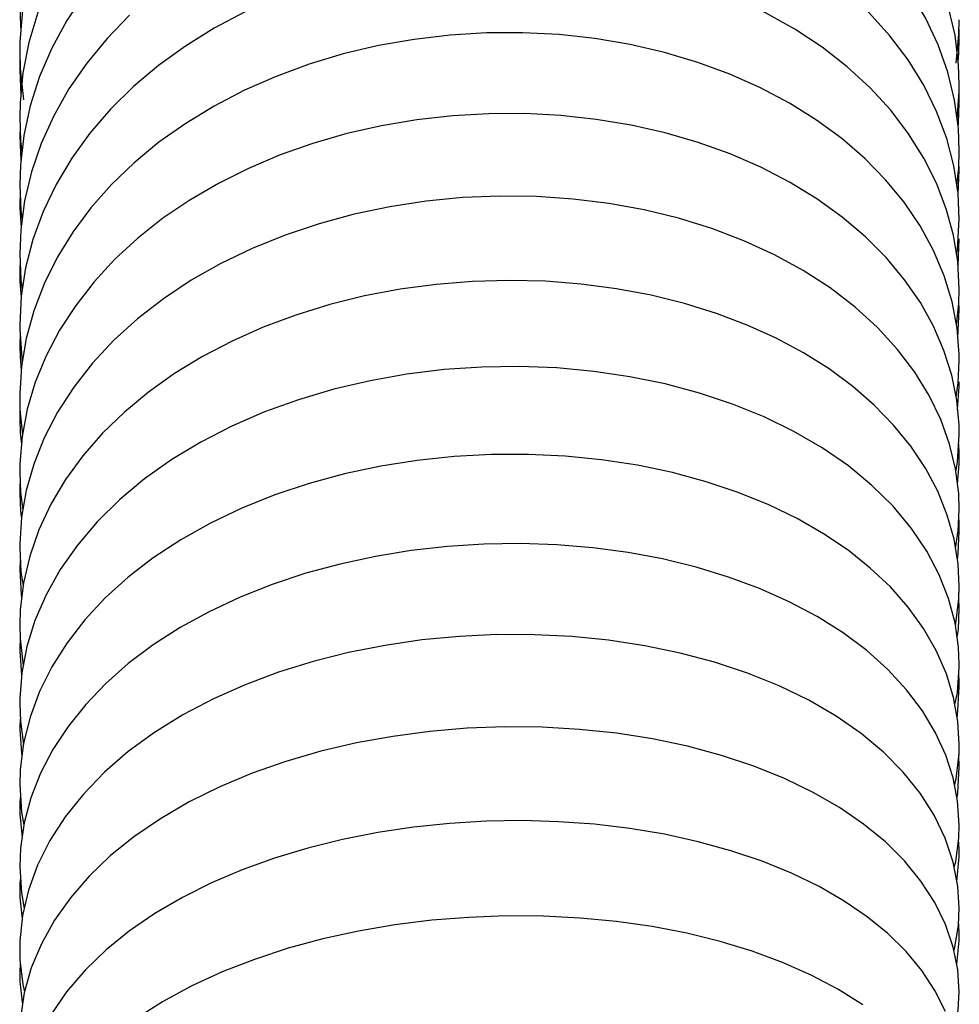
# Model space of a CAD drawing. Extents: x -559 to 3265, y -113 to 867.
# Tile 67 of 69: x 3148 to 3171, y 541 to 565. Entities that reach past the tile are written whole.
import ezdxf

# ---------------------------------------------------------------- set-up
doc = ezdxf.new("R2010")
doc.units = 0
doc.header["$LTSCALE"] = 2
doc.header["$MEASUREMENT"] = 0
doc.layers.get('0').update_dxf_attribs({"linetype": 'CONTINUOUS'})

msp = doc.modelspace()

# ---------------------------------------------------------------- linework, layer by layer
at = {"color": 7, "linetype": 'Continuous'}
for p, q in [((3147.863, 565.125), (3147.879, 564.65)), ((3150.518, 564.897), (3149.972, 564.335)), ((3170.459, 564.411), (3170.297, 565.115)), ((3147.879, 564.65), (3147.89, 564.551)), ((3170.562, 564.35), (3170.557, 564.566)), ((3148.083, 564.237), (3147.941, 563.507)), ((3149.972, 564.335), (3149.482, 563.74)), ((3169.325, 563.817), (3168.884, 564.402)), ((3170.285, 563.517), (3170.051, 564.183)), ((3170.552, 563.969), (3170.562, 564.353)), ((3147.863, 564.017), (3147.874, 563.607)), ((3170.535, 563.789), (3170.552, 563.969)), ((3147.869, 563.816), (3147.863, 563.564)), ((3149.482, 563.74), (3149.052, 563.116)), ((3147.863, 563.57), (3147.889, 562.966)), ((3147.874, 563.607), (3147.952, 562.853)), ((3170.448, 562.841), (3170.285, 563.517)), ((3149.052, 563.116), (3148.684, 562.468)), ((3170.562, 562.769), (3170.556, 563.001)), ((3170.546, 562.288), (3170.562, 562.776)), ((3148.116, 562.707), (3147.961, 561.992)), ((3169.338, 562.033), (3168.905, 562.6)), ((3170.258, 561.918), (3170.014, 562.571)), ((3170.535, 562.193), (3170.546, 562.288)), ((3147.873, 562.184), (3147.863, 561.967)), ((3149.56, 562.049), (3149.121, 561.441)), ((3147.863, 561.97), (3147.891, 561.384)), ((3170.431, 561.255), (3170.258, 561.918)), ((3149.121, 561.441), (3148.742, 560.809)), ((3168.782, 560.92), (3168.278, 561.435)), ((3170.562, 561.152), (3170.553, 561.337)), ((3148.146, 561.11), (3147.982, 560.413)), ((3170.539, 560.573), (3170.562, 561.155)), ((3169.228, 560.376), (3168.782, 560.92)), ((3170.249, 560.216), (3170.011, 560.837)), ((3147.872, 560.602), (3147.863, 560.325)), ((3147.863, 560.326), (3147.864, 560.231)), ((3147.864, 560.231), (3147.895, 559.768)), ((3170.421, 559.584), (3170.249, 560.216)), ((3148.182, 559.48), (3148.005, 558.795)), ((3168.797, 559.038), (3168.295, 559.543)), ((3170.533, 558.848), (3170.562, 559.492)), ((3170.196, 558.595), (3169.938, 559.209)), ((3150.165, 559), (3149.662, 558.457)), ((3147.863, 558.641), (3147.866, 558.461)), ((3170.387, 557.968), (3170.196, 558.595)), ((3147.866, 558.461), (3147.897, 558.082)), ((3168.59, 557.346), (3168.044, 557.844)), ((3170.527, 557.11), (3170.562, 557.783)), ((3170.562, 557.781), (3170.553, 557.962)), ((3148.202, 557.751), (3148.02, 557.087)), ((3150.711, 557.562), (3150.139, 557.043)), ((3169.071, 556.821), (3168.59, 557.346)), ((3170.191, 556.792), (3169.938, 557.379)), ((3147.87, 557.215), (3147.863, 556.913)), ((3150.139, 557.043), (3149.622, 556.49)), ((3170.379, 556.195), (3170.191, 556.792)), ((3148.239, 556.025), (3148.045, 555.372)), ((3170.523, 555.361), (3170.562, 555.927)), ((3170.562, 555.927), (3170.562, 556.035)), ((3170.116, 555.125), (3169.835, 555.707)), ((3168.975, 554.993), (3168.508, 555.474)), ((3150.391, 555.306), (3149.861, 554.792)), ((3170.328, 554.534), (3170.116, 555.125)), ((3149.861, 554.792), (3149.387, 554.249)), ((3149.387, 554.249), (3148.97, 553.677)), ((3170.559, 554.047), (3170.562, 554.247)), ((3148.203, 554.046), (3148.02, 553.407)), ((3168.452, 553.533), (3167.882, 554.005)), ((3170.519, 553.567), (3170.559, 554.047)), ((3168.961, 553.029), (3168.452, 553.533)), ((3148.326, 552.46), (3148.104, 551.824)), ((3147.878, 551.722), (3147.863, 551.497)), ((3147.863, 551.496), (3147.898, 550.896)), ((3170.303, 550.798), (3170.076, 551.375)), ((3150.48, 551.314), (3149.928, 550.813)), ((3147.898, 550.896), (3147.91, 550.826)), ((3149.928, 550.813), (3149.436, 550.285)), ((3170.562, 550.557), (3170.554, 550.815)), ((3147.873, 549.826), (3147.863, 549.617)), ((3147.863, 549.616), (3147.864, 549.535)), ((3147.864, 549.535), (3147.91, 548.951)), ((3170.251, 548.981), (3170.006, 549.541)), ((3149.942, 548.747), (3149.457, 548.24)), ((3148.341, 548.55), (3148.112, 547.931)), ((3170.52, 547.975), (3170.562, 548.664)), ((3147.877, 547.891), (3147.863, 547.694)), ((3170.512, 547.93), (3170.52, 547.975)), ((3147.863, 547.696), (3147.864, 547.633)), ((3147.864, 547.633), (3147.906, 547.06)), ((3170.236, 547.016), (3169.989, 547.556)), ((3147.906, 547.06), (3147.918, 546.999)), ((3148.366, 546.577), (3148.133, 545.98)), ((3149.912, 546.603), (3149.401, 546.075)), ((3147.865, 545.874), (3147.863, 545.741)), ((3147.88, 546.04), (3147.865, 545.874)), ((3147.863, 545.744), (3147.866, 545.593)), ((3147.866, 545.593), (3147.922, 545.015)), ((3170.223, 545.008), (3169.955, 545.565)), ((3168.776, 544.917), (3168.252, 545.347)), ((3170.562, 544.747), (3170.547, 544.973)), ((3170.559, 544.56), (3170.562, 544.774)), ((3170.502, 543.963), (3170.559, 544.56)), ((3147.863, 543.772), (3147.866, 543.576)), ((3147.866, 543.576), (3147.919, 543.059)), ((3170.229, 542.921), (3169.969, 543.453)), ((3168.835, 542.702), (3168.338, 543.107)), ((3170.562, 542.741), (3170.546, 543.003)), ((3148.386, 542.457), (3148.142, 541.871)), ((3147.863, 541.749), (3147.867, 541.546)), ((3170.228, 540.819), (3169.975, 541.325))]:
    msp.add_line(p, q, dxfattribs=at)
for points in [[(3167.857, 563.648), (3167.247, 564.125), (3166.587, 564.561), (3165.881, 564.956), (3165.133, 565.306), (3164.349, 565.609), (3163.536, 565.865), (3162.697, 566.07), (3161.838, 566.225), (3160.963, 566.329), (3160.078, 566.381), (3159.19, 566.382), (3158.302, 566.33), (3157.42, 566.227), (3156.551, 566.073), (3155.699, 565.869), (3154.868, 565.617), (3154.066, 565.317), (3153.295, 564.971), (3152.56, 564.582), (3151.865, 564.151), (3151.213, 563.68), (3150.61, 563.171)], [(3148.583, 565.664), (3148.298, 564.958), (3148.083, 564.237)], [(3149.429, 565.416), (3149.002, 564.772), (3148.639, 564.103)], [(3168.884, 564.402), (3168.383, 564.955), (3167.826, 565.474)], [(3170.051, 564.183), (3169.748, 564.831), (3169.379, 565.457)], [(3147.927, 565.009), (3147.867, 564.255), (3147.863, 564.01)], [(3170.483, 563.738), (3170.553, 564.439), (3170.562, 564.787)], [(3168.278, 561.435), (3167.722, 561.916), (3167.116, 562.362), (3166.462, 562.772), (3165.762, 563.143), (3165.021, 563.472), (3164.245, 563.757), (3163.44, 563.997), (3162.609, 564.189), (3161.759, 564.333), (3160.895, 564.428), (3160.021, 564.474), (3159.143, 564.47), (3158.263, 564.417), (3157.389, 564.313), (3156.527, 564.161), (3155.68, 563.96), (3154.855, 563.713), (3154.058, 563.419), (3153.293, 563.082), (3152.563, 562.702), (3151.873, 562.283), (3151.227, 561.825), (3150.628, 561.331)], [(3170.562, 563.226), (3170.546, 563.7), (3170.459, 564.411)], [(3148.639, 564.103), (3148.343, 563.413), (3148.116, 562.707)], [(3170.014, 562.571), (3169.703, 563.205), (3169.325, 563.817)], [(3147.941, 563.507), (3147.871, 562.775), (3147.863, 562.424)], [(3168.905, 562.6), (3168.411, 563.139), (3167.857, 563.648)], [(3170.508, 562.395), (3170.56, 563.042), (3170.562, 563.229)], [(3150.61, 563.171), (3150.058, 562.626), (3149.56, 562.049)], [(3170.562, 561.618), (3170.54, 562.158), (3170.448, 562.841)], [(3168.295, 559.543), (3167.736, 560.018), (3167.123, 560.46), (3166.464, 560.863), (3165.765, 561.225), (3165.027, 561.545), (3164.256, 561.822), (3163.458, 562.054), (3162.634, 562.241), (3161.791, 562.38), (3160.934, 562.473), (3160.067, 562.519), (3159.196, 562.517), (3158.325, 562.467), (3157.46, 562.37), (3156.605, 562.226), (3155.766, 562.035), (3154.948, 561.799), (3154.155, 561.519), (3153.392, 561.196), (3152.663, 560.832), (3151.972, 560.429), (3151.323, 559.988), (3150.72, 559.511), (3150.165, 559)], [(3147.863, 562.433), (3147.886, 561.849), (3147.917, 561.607)], [(3148.684, 562.468), (3148.381, 561.797), (3148.146, 561.11)], [(3147.961, 561.992), (3147.879, 561.273), (3147.863, 560.797)], [(3170.011, 560.837), (3169.707, 561.444), (3169.338, 562.033)], [(3170.501, 560.794), (3170.549, 561.2), (3170.562, 561.626)], [(3150.628, 561.331), (3150.08, 560.803), (3149.585, 560.243)], [(3170.562, 559.968), (3170.532, 560.587), (3170.431, 561.255)], [(3147.863, 560.799), (3147.89, 560.178), (3147.92, 559.954)], [(3148.742, 560.809), (3148.428, 560.153), (3148.182, 559.48)], [(3147.982, 560.413), (3147.888, 559.711), (3147.863, 559.127)], [(3168.044, 557.844), (3167.443, 558.305), (3166.792, 558.726), (3166.094, 559.108), (3165.356, 559.446), (3164.584, 559.74), (3163.781, 559.988), (3162.951, 560.19), (3162.099, 560.345), (3161.23, 560.454), (3160.35, 560.514), (3159.462, 560.525), (3158.572, 560.488), (3157.685, 560.403), (3156.806, 560.269), (3155.94, 560.087), (3155.094, 559.858), (3154.273, 559.582), (3153.48, 559.261), (3152.723, 558.897), (3152.007, 558.491), (3151.334, 558.045), (3150.711, 557.562)], [(3169.938, 559.209), (3169.614, 559.804), (3169.228, 560.376)], [(3149.585, 560.243), (3149.147, 559.655), (3148.768, 559.041)], [(3170.498, 559.114), (3170.518, 559.228), (3170.562, 559.977)], [(3170.562, 558.277), (3170.525, 558.948), (3170.421, 559.584)], [(3147.863, 559.136), (3147.892, 558.493), (3147.924, 558.27)], [(3148.768, 559.041), (3148.452, 558.405), (3148.202, 557.751)], [(3169.938, 557.379), (3169.622, 557.951), (3169.241, 558.505), (3168.797, 559.038)], [(3147.873, 558.905), (3147.865, 558.797), (3147.863, 558.643)], [(3148.005, 558.795), (3147.899, 558.105), (3147.863, 557.413)], [(3168.508, 555.474), (3167.988, 555.926), (3167.418, 556.347), (3166.802, 556.735), (3166.141, 557.089), (3165.439, 557.407), (3164.698, 557.688), (3163.921, 557.929), (3163.115, 558.129), (3162.283, 558.286), (3161.429, 558.399), (3160.562, 558.466), (3159.684, 558.488), (3158.803, 558.463), (3157.923, 558.391), (3157.051, 558.274), (3156.192, 558.111), (3155.352, 557.902), (3154.536, 557.65), (3153.748, 557.356), (3152.993, 557.021), (3152.277, 556.647), (3151.602, 556.235), (3150.972, 555.787), (3150.391, 555.306)], [(3149.662, 558.457), (3149.215, 557.885), (3148.826, 557.286)], [(3170.494, 557.413), (3170.552, 557.924), (3170.562, 558.279)], [(3170.562, 556.544), (3170.56, 556.698), (3170.509, 557.334), (3170.387, 557.968)], [(3147.863, 557.422), (3147.864, 557.311), (3147.911, 556.606), (3147.926, 556.524)], [(3148.826, 557.286), (3148.5, 556.665), (3148.239, 556.025)], [(3148.02, 557.087), (3147.907, 556.416), (3147.864, 555.745), (3147.863, 555.658)], [(3147.863, 556.914), (3147.87, 556.63), (3147.902, 556.327)], [(3169.835, 555.707), (3169.486, 556.274), (3169.071, 556.821)], [(3149.622, 556.49), (3149.169, 555.911), (3148.779, 555.307)], [(3167.882, 554.005), (3167.25, 554.441), (3166.569, 554.837), (3165.847, 555.19), (3165.086, 555.499), (3164.288, 555.765), (3163.46, 555.986), (3162.606, 556.161), (3161.73, 556.29), (3160.839, 556.372), (3159.937, 556.407), (3159.029, 556.393), (3158.121, 556.331), (3157.219, 556.221), (3156.327, 556.064), (3155.452, 555.858), (3154.6, 555.605), (3153.777, 555.308), (3152.988, 554.966), (3152.239, 554.582), (3151.535, 554.156), (3150.88, 553.692)], [(3170.486, 555.667), (3170.538, 556.012), (3170.562, 556.542)], [(3170.562, 554.771), (3170.558, 554.987), (3170.502, 555.592), (3170.379, 556.195)], [(3147.863, 555.665), (3147.869, 555.367), (3147.929, 554.758)], [(3147.869, 555.401), (3147.868, 555.395), (3147.863, 555.14)], [(3148.045, 555.372), (3147.92, 554.713), (3147.865, 554.052), (3147.863, 553.868)], [(3147.863, 555.148), (3147.874, 554.801), (3147.905, 554.533)], [(3148.779, 555.307), (3148.456, 554.682), (3148.203, 554.046)], [(3170.041, 553.391), (3169.746, 553.947), (3169.389, 554.483), (3168.975, 554.993)], [(3170.481, 553.865), (3170.521, 554.092), (3170.562, 554.764)], [(3170.562, 552.943), (3170.548, 553.336), (3170.471, 553.937), (3170.328, 554.534)], [(3170.562, 554.243), (3170.562, 554.316), (3170.548, 554.532)], [(3168.412, 551.537), (3167.874, 551.966), (3167.285, 552.364), (3166.645, 552.73), (3165.957, 553.064), (3165.223, 553.362), (3164.448, 553.622), (3163.633, 553.842), (3162.786, 554.02), (3161.918, 554.154), (3161.04, 554.241), (3160.152, 554.283), (3159.258, 554.28), (3158.361, 554.231), (3157.469, 554.137), (3156.585, 553.997), (3155.711, 553.811), (3154.857, 553.579), (3154.029, 553.303), (3153.23, 552.984), (3152.469, 552.621), (3151.755, 552.22), (3151.091, 551.784), (3150.48, 551.314)], [(3147.863, 553.864), (3147.883, 553.365), (3147.939, 552.946)], [(3147.873, 553.615), (3147.867, 553.548), (3147.863, 553.335)], [(3148.97, 553.677), (3148.615, 553.079), (3148.326, 552.46)], [(3150.88, 553.692), (3150.279, 553.191), (3149.736, 552.657)], [(3148.02, 553.407), (3147.907, 552.765), (3147.864, 552.125), (3147.863, 552.032)], [(3147.863, 553.343), (3147.88, 552.914), (3147.905, 552.731)], [(3170.437, 552.231), (3170.272, 552.818), (3170.041, 553.391)], [(3170.076, 551.375), (3169.777, 551.941), (3169.405, 552.495), (3168.961, 553.029)], [(3170.473, 552.009), (3170.538, 552.439), (3170.562, 552.952)], [(3149.736, 552.657), (3149.256, 552.092), (3148.842, 551.498), (3148.5, 550.887)], [(3170.563, 552.417), (3170.557, 552.677), (3170.552, 552.735)], [(3170.517, 551.742), (3170.539, 551.89), (3170.563, 552.424)], [(3168.325, 549.54), (3167.754, 549.968), (3167.126, 550.365), (3166.451, 550.723), (3165.738, 551.041), (3164.988, 551.319), (3164.205, 551.557), (3163.394, 551.755), (3162.559, 551.912), (3161.705, 552.026), (3160.837, 552.098), (3159.96, 552.128), (3159.078, 552.115), (3158.198, 552.059), (3157.322, 551.96), (3156.457, 551.818), (3155.605, 551.634), (3154.773, 551.409), (3153.966, 551.142), (3153.186, 550.832), (3152.439, 550.482), (3151.738, 550.097), (3151.086, 549.678), (3150.486, 549.227), (3149.942, 548.747)], [(3170.562, 551.089), (3170.533, 551.639), (3170.437, 552.231)], [(3147.863, 552.031), (3147.891, 551.456), (3147.944, 551.105)], [(3148.104, 551.824), (3147.952, 551.177), (3147.875, 550.526), (3147.863, 550.153)], [(3170.006, 549.541), (3169.696, 550.079), (3169.325, 550.592), (3168.897, 551.079), (3168.412, 551.537)], [(3170.469, 550.139), (3170.482, 550.193), (3170.553, 550.79), (3170.562, 551.093)], [(3148.5, 550.887), (3148.232, 550.266), (3148.036, 549.637)], [(3170.562, 549.203), (3170.544, 549.624), (3170.459, 550.212), (3170.303, 550.798)], [(3170.511, 549.854), (3170.54, 550.054), (3170.562, 550.562)], [(3147.863, 550.156), (3147.872, 549.837), (3147.947, 549.179), (3147.947, 549.176)], [(3149.436, 550.285), (3149.006, 549.73), (3148.641, 549.151), (3148.341, 548.55)], [(3168.192, 547.536), (3167.591, 547.954), (3166.929, 548.34), (3166.208, 548.69), (3165.444, 548.998), (3164.647, 549.261), (3163.819, 549.482), (3162.964, 549.659), (3162.089, 549.792), (3161.199, 549.881), (3160.298, 549.926), (3159.391, 549.927), (3158.484, 549.885), (3157.581, 549.798), (3156.688, 549.667), (3155.809, 549.493), (3154.95, 549.277), (3154.115, 549.017), (3153.311, 548.716), (3152.541, 548.373), (3151.807, 547.987), (3151.118, 547.561), (3150.485, 547.099), (3149.912, 546.603)], [(3148.036, 549.637), (3147.914, 549.006), (3147.865, 548.382), (3147.863, 548.241)], [(3169.989, 547.556), (3169.674, 548.082), (3169.29, 548.592), (3168.838, 549.081), (3168.325, 549.54)], [(3170.456, 548.239), (3170.515, 548.524), (3170.562, 549.138), (3170.562, 549.207)], [(3170.562, 547.277), (3170.53, 547.829), (3170.426, 548.408), (3170.251, 548.981)], [(3170.562, 548.661), (3170.56, 548.823), (3170.548, 548.959)], [(3147.863, 548.248), (3147.879, 547.836), (3147.953, 547.274)], [(3149.457, 548.24), (3149.031, 547.709), (3148.667, 547.155), (3148.366, 546.577)], [(3148.112, 547.931), (3147.957, 547.302), (3147.876, 546.67), (3147.863, 546.296)], [(3168.252, 545.347), (3167.67, 545.747), (3167.032, 546.115), (3166.341, 546.449), (3165.602, 546.747), (3164.82, 547.007), (3163.999, 547.228), (3163.149, 547.407), (3162.277, 547.544), (3161.388, 547.638), (3160.487, 547.689), (3159.582, 547.698), (3158.677, 547.664), (3157.775, 547.588), (3156.881, 547.469), (3156.001, 547.309), (3155.138, 547.107), (3154.294, 546.862), (3153.479, 546.576), (3152.699, 546.25), (3151.957, 545.883), (3151.261, 545.479), (3150.624, 545.043)], [(3169.955, 545.565), (3169.615, 546.099), (3169.207, 546.607), (3168.732, 547.087), (3168.192, 547.536)], [(3170.449, 546.289), (3170.487, 546.444), (3170.556, 547.048), (3170.562, 547.285)], [(3170.562, 545.317), (3170.523, 545.909), (3170.414, 546.465), (3170.236, 547.016)], [(3170.562, 546.726), (3170.554, 547.022), (3170.554, 547.024)], [(3170.507, 545.994), (3170.526, 546.102), (3170.562, 546.725)], [(3147.863, 546.302), (3147.905, 545.637), (3147.964, 545.321)], [(3148.133, 545.98), (3147.972, 545.375), (3147.883, 544.767), (3147.863, 544.319)], [(3149.401, 546.075), (3148.96, 545.522), (3148.591, 544.949)], [(3168.338, 543.107), (3167.784, 543.487), (3167.174, 543.839), (3166.509, 544.161), (3165.798, 544.45), (3165.046, 544.704), (3164.256, 544.922), (3163.438, 545.102), (3162.601, 545.242), (3161.747, 545.344), (3160.88, 545.407), (3160.006, 545.432), (3159.129, 545.418), (3158.251, 545.365), (3157.376, 545.274), (3156.511, 545.144), (3155.659, 544.976), (3154.827, 544.769), (3154.019, 544.525), (3153.24, 544.243), (3152.496, 543.926), (3151.792, 543.574), (3151.13, 543.187), (3150.516, 542.765)], [(3170.44, 544.309), (3170.475, 544.441), (3170.551, 545.006), (3170.562, 545.329)], [(3148.591, 544.949), (3148.296, 544.356), (3148.077, 543.751)], [(3150.624, 545.043), (3150.05, 544.579), (3149.538, 544.087)], [(3169.969, 543.453), (3169.636, 543.969), (3169.237, 544.458), (3168.776, 544.917)], [(3170.562, 543.326), (3170.531, 543.841), (3170.417, 544.431), (3170.223, 545.008)], [(3147.863, 544.321), (3147.903, 543.687), (3147.973, 543.307)], [(3147.88, 544.05), (3147.866, 543.918), (3147.863, 543.747)], [(3149.538, 544.087), (3149.088, 543.569), (3148.703, 543.025), (3148.386, 542.457)], [(3148.077, 543.751), (3147.934, 543.138), (3147.868, 542.524), (3147.863, 542.311)], [(3170.433, 542.291), (3170.446, 542.334), (3170.54, 542.894), (3170.562, 543.334)], [(3168.229, 540.978), (3167.632, 541.357), (3166.987, 541.698), (3166.294, 542.005), (3165.558, 542.276), (3164.785, 542.511), (3163.978, 542.709), (3163.142, 542.87), (3162.283, 542.992), (3161.405, 543.077), (3160.515, 543.122), (3159.618, 543.128), (3158.717, 543.095), (3157.818, 543.023), (3156.928, 542.913), (3156.048, 542.763), (3155.186, 542.573), (3154.346, 542.346), (3153.534, 542.08), (3152.751, 541.775), (3152.008, 541.432), (3151.311, 541.055), (3150.666, 540.643), (3150.077, 540.198)], [(3150.516, 542.765), (3149.954, 542.31), (3149.446, 541.821)], [(3170.562, 541.294), (3170.527, 541.828), (3170.415, 542.378), (3170.229, 542.921)], [(3170.499, 541.967), (3170.558, 542.526), (3170.562, 542.765)], [(3169.975, 541.325), (3169.656, 541.81), (3169.275, 542.269), (3168.835, 542.702)], [(3147.863, 542.314), (3147.869, 542.069), (3147.935, 541.475), (3147.978, 541.292)], [(3147.874, 542.024), (3147.873, 542.016), (3147.863, 541.72)], [(3148.142, 541.871), (3147.973, 541.273), (3147.881, 540.667), (3147.863, 540.265)], [(3149.446, 541.821), (3148.997, 541.296), (3148.614, 540.738)], [(3147.867, 541.546), (3147.921, 541.043), (3147.931, 541)], [(3170.422, 540.253), (3170.447, 540.332), (3170.538, 540.854), (3170.562, 541.302)]]:
    msp.add_lwpolyline(points, dxfattribs=at)

doc.saveas('drawing.dxf')
